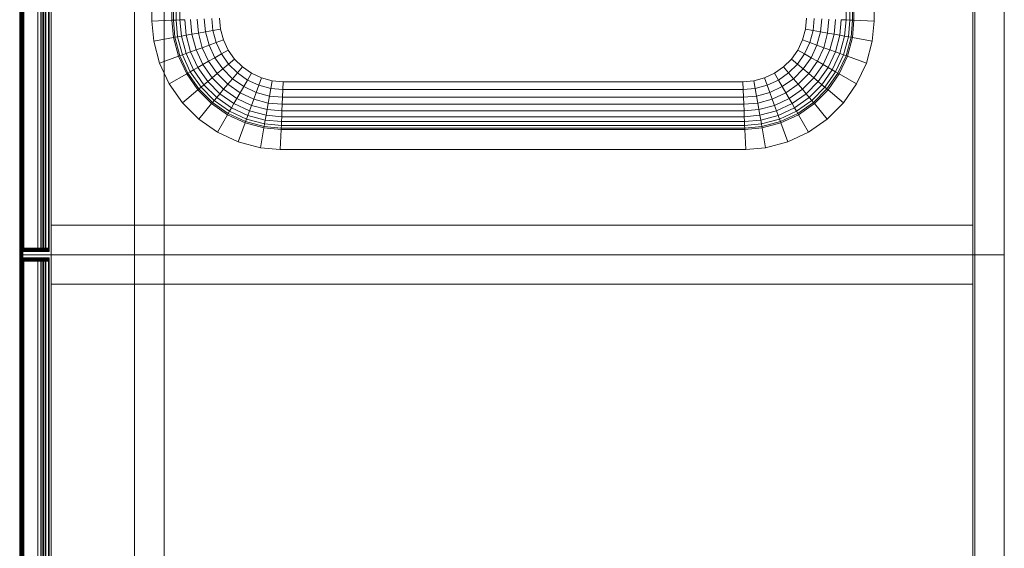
# Model space of a CAD drawing. Header units: metres. Extents: x 391.1 to 427.5, y 12.8 to 28.4.
# Tile 76 of 206: x 406.272 to 406.872, y 21.941 to 22.263. Entities that reach past the tile are written whole.
import ezdxf

# ---------------------------------------------------------------- set-up
doc = ezdxf.new("R2010")
doc.units = ezdxf.units.M
doc.layers.add('02_MOBILIARIO', color=7, linetype='Continuous', lineweight=18)
doc.layers.add('A-DETL-____-MBND', color=7, linetype='Continuous', lineweight=18)

# ---------------------------------------------------------------- blocks, each defined once
blk = doc.blocks.new('Family - Taulells_PA-152457-03_TEL_P0A')
at = {"layer": 'A-DETL-____-MBND', "color": 253, "true_color": 0xaaaaaa}
for p, q in [((0, 0.6), (0, 0)), ((0, 0), (0, 0.6)), ((0.00003, 0.6), (0, 0.6)), ((0.6, 0.6), (0, 0.6)), ((0, 0.596), (0.00003, 0.59635)), ((0.00003, 0.59635), (0, 0.596)), ((0.00003, 0.59635), (0, 0.596)), ((0.00003, 0.59635), (0, 0.596)), ((0, 0.004), (0, 0.596)), ((0, 0.596), (0, 0.004)), ((0, 0.004), (0, 0.596)), ((0, 0.596), (0, 0.004)), ((0.00003, 0), (0.00003, 0.6)), ((0.00012, 0.6), (0.00003, 0.6)), ((0.00003, 0.59635), (0.00012, 0.59668)), ((0.00012, 0.59668), (0.00003, 0.59635)), ((0.00012, 0.59668), (0.00003, 0.59635)), ((0.00012, 0.59668), (0.00003, 0.59635)), ((0.00003, 0.00365), (0.00003, 0.59635)), ((0.00003, 0.59635), (0.00003, 0.00365)), ((0.00012, 0), (0.00012, 0.6)), ((0.00027, 0.6), (0.00012, 0.6)), ((0.00012, 0.59668), (0.00027, 0.597)), ((0.00027, 0.597), (0.00012, 0.59668)), ((0.00027, 0.597), (0.00012, 0.59668)), ((0.00027, 0.597), (0.00012, 0.59668)), ((0.00012, 0.00332), (0.00012, 0.59668)), ((0.00012, 0.59668), (0.00012, 0.00332)), ((0.00027, 0), (0.00027, 0.6)), ((0.00047, 0.6), (0.00027, 0.6)), ((0.00027, 0.597), (0.00047, 0.59729)), ((0.00047, 0.59729), (0.00027, 0.597)), ((0.00047, 0.59729), (0.00027, 0.597)), ((0.00047, 0.59729), (0.00027, 0.597)), ((0.00027, 0.003), (0.00027, 0.597)), ((0.00027, 0.597), (0.00027, 0.003)), ((0.00047, 0), (0.00047, 0.6)), ((0.00071, 0.6), (0.00047, 0.6)), ((0.00047, 0.59729), (0.00071, 0.59753)), ((0.00071, 0.59753), (0.00047, 0.59729)), ((0.00059, 0.59741), (0.00047, 0.59729)), ((0.00059, 0.59741), (0.00047, 0.59729)), ((0.00047, 0.00271), (0.00047, 0.59729)), ((0.00047, 0.59729), (0.00047, 0.00271)), ((0.00071, 0.59753), (0.00059, 0.59741)), ((0.00071, 0.59753), (0.00059, 0.59741)), ((0.00059, 0.59741), (0.00071, 0.59729)), ((0.00071, 0.59729), (0.00059, 0.59741)), ((0.00071, 0), (0.00071, 0.6)), ((0.001, 0.6), (0.00071, 0.6)), ((0.00071, 0.59753), (0.001, 0.59773)), ((0.001, 0.59773), (0.00071, 0.59753)), ((0.001, 0.59773), (0.00071, 0.59753)), ((0.001, 0.59773), (0.00071, 0.59753)), ((0.00071, 0.59753), (0.018, 0.59753)), ((0.018, 0.59753), (0.00071, 0.59753)), ((0.00071, 0.59729), (0.001, 0.597)), ((0.00071, 0.00271), (0.00071, 0.59729)), ((0.00071, 0.59729), (0.018, 0.59729)), ((0.001, 0.597), (0.00071, 0.59729)), ((0.00071, 0.59729), (0.00071, 0.00271)), ((0.018, 0.59729), (0.00071, 0.59729)), ((0.001, 0), (0.001, 0.6)), ((0.00132, 0.6), (0.001, 0.6)), ((0.001, 0.59773), (0.00132, 0.59788)), ((0.00132, 0.59788), (0.001, 0.59773)), ((0.00132, 0.59788), (0.001, 0.59773)), ((0.00132, 0.59788), (0.001, 0.59773)), ((0.001, 0.59773), (0.018, 0.59773)), ((0.018, 0.59773), (0.001, 0.59773)), ((0.001, 0.597), (0.00132, 0.59668)), ((0.001, 0.003), (0.001, 0.597)), ((0.001, 0.597), (0.018, 0.597)), ((0.00132, 0.59668), (0.001, 0.597)), ((0.001, 0.597), (0.001, 0.003)), ((0.018, 0.597), (0.001, 0.597)), ((0.00132, 0), (0.00132, 0.6)), ((0.00165, 0.6), (0.00132, 0.6)), ((0.00132, 0.59788), (0.00165, 0.59797)), ((0.00165, 0.59797), (0.00132, 0.59788)), ((0.00165, 0.59797), (0.00132, 0.59788)), ((0.00165, 0.59797), (0.00132, 0.59788)), ((0.00132, 0.59788), (0.018, 0.59788)), ((0.018, 0.59788), (0.00132, 0.59788)), ((0.00132, 0.59668), (0.00165, 0.59635)), ((0.00132, 0.00332), (0.00132, 0.59668)), ((0.00132, 0.59668), (0.018, 0.59668)), ((0.00165, 0.59635), (0.00132, 0.59668)), ((0.00132, 0.59668), (0.00132, 0.00332)), ((0.018, 0.59668), (0.00132, 0.59668)), ((0.00165, 0), (0.00165, 0.6)), ((0.002, 0.6), (0.00165, 0.6)), ((0.00165, 0.59797), (0.002, 0.598)), ((0.002, 0.598), (0.00165, 0.59797)), ((0.002, 0.598), (0.00165, 0.59797)), ((0.002, 0.598), (0.00165, 0.59797)), ((0.00165, 0.59797), (0.018, 0.59797)), ((0.018, 0.59797), (0.00165, 0.59797)), ((0.00165, 0.59635), (0.002, 0.596)), ((0.00165, 0.00365), (0.00165, 0.59635)), ((0.00165, 0.59635), (0.018, 0.59635)), ((0.002, 0.596), (0.00165, 0.59635)), ((0.00165, 0.59635), (0.00165, 0.00365)), ((0.018, 0.59635), (0.00165, 0.59635)), ((0.6, 0.6), (0.002, 0.6)), ((0.002, 0.6), (0.002, 0)), ((0.018, 0.598), (0.002, 0.598)), ((0.002, 0.598), (0.018, 0.598)), ((0.018, 0.598), (0.002, 0.598)), ((0.002, 0.598), (0.018, 0.598)), ((0.002, 0.596), (0.018, 0.596)), ((0.002, 0.004), (0.002, 0.596)), ((0.018, 0.596), (0.002, 0.596)), ((0.002, 0.596), (0.002, 0.004)), ((0.0025, 0.002), (0.0025, 0.598)), ((0.0025, 0.598), (0.01099, 0.598)), ((0.01099, 0.598), (0.0025, 0.598)), ((0.0025, 0.598), (0.0025, 0.002)), ((0.0025, 0.598), (0.0025, 0.002)), ((0.0025, 0.598), (0.01099, 0.598)), ((0.01099, 0.598), (0.0025, 0.598)), ((0.0025, 0.598), (0.0025, 0.002)), ((0.01099, 0.598), (0.01099, 0.002)), ((0.01099, 0.598), (0.01291, 0.598)), ((0.01291, 0.598), (0.01099, 0.598)), ((0.01099, 0.598), (0.01099, 0.002)), ((0.01099, 0.598), (0.01099, 0.002)), ((0.01099, 0.598), (0.01367, 0.598)), ((0.01367, 0.598), (0.01099, 0.598)), ((0.01099, 0.598), (0.01099, 0.002)), ((0.01291, 0.598), (0.01291, 0.002)), ((0.01291, 0.598), (0.01453, 0.598)), ((0.01453, 0.598), (0.01291, 0.598)), ((0.01291, 0.598), (0.01291, 0.002)), ((0.01367, 0.598), (0.01367, 0.002)), ((0.01367, 0.598), (0.01595, 0.598)), ((0.01595, 0.598), (0.01367, 0.598)), ((0.01367, 0.598), (0.01367, 0.002)), ((0.01453, 0.598), (0.01453, 0.002)), ((0.01453, 0.598), (0.01562, 0.598)), ((0.01562, 0.598), (0.01453, 0.598)), ((0.01453, 0.598), (0.01453, 0.002)), ((0.01562, 0.598), (0.01562, 0.002)), ((0.01562, 0.598), (0.016, 0.598)), ((0.016, 0.598), (0.01562, 0.598)), ((0.01562, 0.598), (0.01562, 0.002)), ((0.01595, 0.598), (0.01595, 0.002)), ((0.01595, 0.598), (0.01747, 0.598)), ((0.01747, 0.598), (0.01595, 0.598)), ((0.01595, 0.598), (0.01595, 0.002)), ((0.016, 0.598), (0.016, 0.002)), ((0.016, 0.598), (0.016, 0.002)), ((0.01747, 0.598), (0.01747, 0.002)), ((0.01747, 0.598), (0.018, 0.598)), ((0.018, 0.598), (0.01747, 0.598)), ((0.01747, 0.598), (0.01747, 0.002)), ((0.018, 0.598), (0.018, 0.002)), ((0.018, 0.598), (0.018, 0.002)), ((0.018, 0.598), (0.018, 0.59797)), ((0.018, 0.598), (0.018, 0.002)), ((0.018, 0.59797), (0.018, 0.598)), ((0.018, 0.002), (0.018, 0.598)), ((0.018, 0.59797), (0.018, 0.59788)), ((0.018, 0.59788), (0.018, 0.59797)), ((0.018, 0.59788), (0.018, 0.59773)), ((0.018, 0.59773), (0.018, 0.59788)), ((0.018, 0.59773), (0.018, 0.59753)), ((0.018, 0.59753), (0.018, 0.59773)), ((0.018, 0.59753), (0.018, 0.59729)), ((0.018, 0.59729), (0.018, 0.59753)), ((0.018, 0.59729), (0.018, 0.597)), ((0.018, 0.597), (0.018, 0.59729)), ((0.018, 0.597), (0.018, 0.59668)), ((0.018, 0.59668), (0.018, 0.597)), ((0.018, 0.59668), (0.018, 0.59635)), ((0.018, 0.59635), (0.018, 0.59668)), ((0.018, 0.59635), (0.018, 0.596)), ((0.018, 0.596), (0.018, 0.59635)), ((0.018, 0.596), (0.018, 0.004)), ((0.018, 0.004), (0.018, 0.596)), ((0.0192, 0.6), (0.5808, 0.6)), ((0.0192, 0.582), (0.0192, 0.6)), ((0.5808, 0.6), (0.0192, 0.6)), ((0.0192, 0.6), (0.0192, 0.582)), ((0.0192, 0), (0.0192, 0.6)), ((0.0192, 0.6), (0.5808, 0.6)), ((0.5808, 0.6), (0.0192, 0.6)), ((0.0192, 0.6), (0.0192, 0)), ((0.07, 0), (0.07, 0.6)), ((0.07, 0.6), (0.088, 0.6)), ((0.07, 0.6), (0.07, 0)), ((0.088, 0.6), (0.07, 0.6)), ((0.088, 0.6), (0.088, 0)), ((0.088, 0), (0.088, 0.6)), ((0.5808, 0.6), (0.5808, 0.582)), ((0.5808, 0.582), (0.5808, 0.6)), ((0.5808, 0.6), (0.5808, 0)), ((0.5808, 0), (0.5808, 0.6)), ((0.582, 0), (0.582, 0.6)), ((0.582, 0.6), (0.6, 0.6)), ((0.582, 0.6), (0.582, 0)), ((0.6, 0.6), (0.582, 0.6)), ((0.6, 0.6), (0.6, 0)), ((0.6, 0), (0.6, 0.6)), ((0.6, 0), (0.6, 0.6)), ((0.6, 0), (0.6, 0.6)), ((0.5808, 0.582), (0.0192, 0.582)), ((0.0192, 0.582), (0.5808, 0.582)), ((0.0192, 0), (0.0192, 0.018)), ((0.0192, 0.018), (0.5808, 0.018)), ((0.5808, 0.018), (0.0192, 0.018)), ((0.0192, 0.018), (0.0192, 0)), ((0.5808, 0.018), (0.5808, 0)), ((0.5808, 0), (0.5808, 0.018)), ((0.00003, 0.00365), (0, 0.004)), ((0, 0.004), (0.00003, 0.00365)), ((0.00003, 0.00365), (0, 0.004)), ((0, 0.004), (0.00003, 0.00365)), ((0, 0), (0.00003, 0)), ((0, 0), (0.6, 0)), ((0.00012, 0.00332), (0.00003, 0.00365)), ((0.00003, 0.00365), (0.00012, 0.00332)), ((0.00012, 0.00332), (0.00003, 0.00365)), ((0.00003, 0.00365), (0.00012, 0.00332)), ((0.00003, 0), (0.00012, 0)), ((0.00027, 0.003), (0.00012, 0.00332)), ((0.00012, 0.00332), (0.00027, 0.003)), ((0.00027, 0.003), (0.00012, 0.00332)), ((0.00012, 0.00332), (0.00027, 0.003)), ((0.00047, 0.00271), (0.00027, 0.003)), ((0.00027, 0.003), (0.00047, 0.00271)), ((0.00047, 0.00271), (0.00027, 0.003)), ((0.00027, 0.003), (0.00047, 0.00271)), ((0.00027, 0), (0.00047, 0)), ((0.00071, 0.00247), (0.00047, 0.00271)), ((0.00047, 0.00271), (0.00059, 0.00259)), ((0.00059, 0.00259), (0.00047, 0.00271)), ((0.00047, 0.00271), (0.00071, 0.00247)), ((0.00047, 0), (0.00071, 0)), ((0.00059, 0.00259), (0.00071, 0.00271)), ((0.00059, 0.00259), (0.00071, 0.00271)), ((0.00059, 0.00259), (0.00071, 0.00247)), ((0.00071, 0.00247), (0.00059, 0.00259)), ((0.00071, 0.00271), (0.001, 0.003)), ((0.00071, 0.00271), (0.001, 0.003)), ((0.018, 0.00271), (0.00071, 0.00271)), ((0.00071, 0.00271), (0.018, 0.00271)), ((0.001, 0.00227), (0.00071, 0.00247)), ((0.00071, 0.00247), (0.001, 0.00227)), ((0.018, 0.00247), (0.00071, 0.00247)), ((0.001, 0.00227), (0.00071, 0.00247)), ((0.00071, 0.00247), (0.001, 0.00227)), ((0.00071, 0.00247), (0.018, 0.00247)), ((0.00071, 0), (0.001, 0)), ((0.001, 0.003), (0.00132, 0.00332)), ((0.001, 0.003), (0.00132, 0.00332)), ((0.018, 0.003), (0.001, 0.003)), ((0.001, 0.003), (0.018, 0.003)), ((0.00132, 0.00212), (0.001, 0.00227)), ((0.001, 0.00227), (0.00132, 0.00212)), ((0.018, 0.00227), (0.001, 0.00227)), ((0.00132, 0.00212), (0.001, 0.00227)), ((0.001, 0.00227), (0.00132, 0.00212)), ((0.001, 0.00227), (0.018, 0.00227)), ((0.001, 0), (0.00132, 0)), ((0.00132, 0.00332), (0.00165, 0.00365)), ((0.00132, 0.00332), (0.00165, 0.00365)), ((0.018, 0.00332), (0.00132, 0.00332)), ((0.00132, 0.00332), (0.018, 0.00332)), ((0.00165, 0.00203), (0.00132, 0.00212)), ((0.00132, 0.00212), (0.00165, 0.00203)), ((0.018, 0.00212), (0.00132, 0.00212)), ((0.00165, 0.00203), (0.00132, 0.00212)), ((0.00132, 0.00212), (0.00165, 0.00203)), ((0.00132, 0.00212), (0.018, 0.00212)), ((0.00132, 0), (0.00165, 0)), ((0.00165, 0.00365), (0.002, 0.004)), ((0.00165, 0.00365), (0.002, 0.004)), ((0.018, 0.00365), (0.00165, 0.00365)), ((0.00165, 0.00365), (0.018, 0.00365)), ((0.002, 0.002), (0.00165, 0.00203)), ((0.00165, 0.00203), (0.002, 0.002)), ((0.018, 0.00203), (0.00165, 0.00203)), ((0.002, 0.002), (0.00165, 0.00203)), ((0.00165, 0.00203), (0.002, 0.002)), ((0.00165, 0.00203), (0.018, 0.00203)), ((0.00165, 0), (0.002, 0)), ((0.018, 0.004), (0.002, 0.004)), ((0.002, 0.004), (0.018, 0.004)), ((0.002, 0.002), (0.018, 0.002)), ((0.018, 0.002), (0.002, 0.002)), ((0.002, 0.002), (0.018, 0.002)), ((0.018, 0.002), (0.002, 0.002)), ((0.002, 0), (0.6, 0)), ((0.01099, 0.002), (0.0025, 0.002)), ((0.0025, 0.002), (0.01099, 0.002)), ((0.01099, 0.002), (0.0025, 0.002)), ((0.0025, 0.002), (0.01099, 0.002)), ((0.01291, 0.002), (0.01099, 0.002)), ((0.01099, 0.002), (0.01291, 0.002)), ((0.01367, 0.002), (0.01099, 0.002)), ((0.01099, 0.002), (0.01367, 0.002)), ((0.01453, 0.002), (0.01291, 0.002)), ((0.01291, 0.002), (0.01453, 0.002)), ((0.01595, 0.002), (0.01367, 0.002)), ((0.01367, 0.002), (0.01595, 0.002)), ((0.01562, 0.002), (0.01453, 0.002)), ((0.01453, 0.002), (0.01562, 0.002)), ((0.016, 0.002), (0.01562, 0.002)), ((0.01562, 0.002), (0.016, 0.002)), ((0.01747, 0.002), (0.01595, 0.002)), ((0.01595, 0.002), (0.01747, 0.002)), ((0.018, 0.002), (0.01747, 0.002)), ((0.01747, 0.002), (0.018, 0.002)), ((0.018, 0.004), (0.018, 0.00365)), ((0.018, 0.00365), (0.018, 0.004)), ((0.018, 0.00365), (0.018, 0.00332)), ((0.018, 0.00332), (0.018, 0.00365)), ((0.018, 0.00332), (0.018, 0.003)), ((0.018, 0.003), (0.018, 0.00332)), ((0.018, 0.003), (0.018, 0.00271)), ((0.018, 0.00271), (0.018, 0.003)), ((0.018, 0.00271), (0.018, 0.00247)), ((0.018, 0.00247), (0.018, 0.00271)), ((0.018, 0.00247), (0.018, 0.00227)), ((0.018, 0.00227), (0.018, 0.00247)), ((0.018, 0.00227), (0.018, 0.00212)), ((0.018, 0.00212), (0.018, 0.00227)), ((0.018, 0.00212), (0.018, 0.00203)), ((0.018, 0.00203), (0.018, 0.00212)), ((0.018, 0.00203), (0.018, 0.002)), ((0.018, 0.002), (0.018, 0.00203)), ((0.5808, 0), (0.0192, 0)), ((0.0192, 0), (0.5808, 0)), ((0.5808, 0), (0.0192, 0)), ((0.088, 0), (0.07, 0)), ((0.07, 0), (0.088, 0)), ((0.6, 0), (0.582, 0)), ((0.582, 0), (0.6, 0)), ((0.00012, 0), (0.00027, 0)), ((0.0192, 0), (0.5808, 0))]:
    blk.add_line(p, q, dxfattribs=at)
blk = doc.blocks.new('Family - Piques_PA-152575-03_TEL_P0A')
at = {"layer": 'A-DETL-____-MBND', "color": 253, "true_color": 0xaaaaaa}
for p, q in [((0, 0.6), (0, 0)), ((0, 0), (0, 0.6)), ((0, 0.004), (0, 0.596)), ((0, 0.596), (0, 0.004)), ((0, 0.004), (0, 0.596)), ((0, 0.596), (0, 0.004)), ((0.00003, 0), (0.00003, 0.6)), ((0.00003, 0.59635), (0.00003, 0.00365)), ((0.00003, 0.00365), (0.00003, 0.59635)), ((0.00012, 0), (0.00012, 0.6)), ((0.00012, 0.59668), (0.00012, 0.00332)), ((0.00012, 0.00332), (0.00012, 0.59668)), ((0.00027, 0), (0.00027, 0.6)), ((0.00027, 0.597), (0.00027, 0.003)), ((0.00027, 0.003), (0.00027, 0.597)), ((0.00047, 0), (0.00047, 0.6)), ((0.00047, 0.59729), (0.00047, 0.00271)), ((0.00047, 0.00271), (0.00047, 0.59729)), ((0.00071, 0), (0.00071, 0.6)), ((0.00071, 0.59729), (0.00071, 0.00271)), ((0.00071, 0.00271), (0.00071, 0.59729)), ((0.001, 0), (0.001, 0.6)), ((0.001, 0.597), (0.001, 0.003)), ((0.001, 0.003), (0.001, 0.597)), ((0.00132, 0), (0.00132, 0.6)), ((0.00132, 0.59668), (0.00132, 0.00332)), ((0.00132, 0.00332), (0.00132, 0.59668)), ((0.00165, 0), (0.00165, 0.6)), ((0.00165, 0.59635), (0.00165, 0.00365)), ((0.00165, 0.00365), (0.00165, 0.59635)), ((0.002, 0.6), (0.002, 0)), ((0.002, 0.596), (0.002, 0.004)), ((0.002, 0.004), (0.002, 0.596)), ((0.0025, 0.002), (0.0025, 0.598)), ((0.0025, 0.598), (0.0025, 0.002)), ((0.0025, 0.598), (0.0025, 0.002)), ((0.0025, 0.598), (0.0025, 0.002)), ((0.01099, 0.598), (0.01099, 0.002)), ((0.01099, 0.598), (0.01099, 0.002)), ((0.01099, 0.598), (0.01099, 0.002)), ((0.01099, 0.598), (0.01099, 0.002)), ((0.01291, 0.598), (0.01291, 0.002)), ((0.01291, 0.598), (0.01291, 0.002)), ((0.01367, 0.598), (0.01367, 0.002)), ((0.01367, 0.598), (0.01367, 0.002)), ((0.01453, 0.598), (0.01453, 0.002)), ((0.01453, 0.598), (0.01453, 0.002)), ((0.01562, 0.598), (0.01562, 0.002)), ((0.01562, 0.598), (0.01562, 0.002)), ((0.01595, 0.598), (0.01595, 0.002)), ((0.01595, 0.598), (0.01595, 0.002)), ((0.016, 0.598), (0.016, 0.002)), ((0.016, 0.598), (0.016, 0.002)), ((0.01747, 0.598), (0.01747, 0.002)), ((0.01747, 0.598), (0.01747, 0.002)), ((0.018, 0.598), (0.018, 0.002)), ((0.018, 0.598), (0.018, 0.002)), ((0.018, 0.002), (0.018, 0.598)), ((0.018, 0.598), (0.018, 0.002)), ((0.018, 0.004), (0.018, 0.596)), ((0.018, 0.596), (0.018, 0.004)), ((0.0192, 0), (0.0192, 0.6)), ((0.0192, 0.6), (0.0192, 0)), ((0.07, 0), (0.07, 0.6)), ((0.07, 0.6), (0.07, 0)), ((0.088, 0.6), (0.088, 0)), ((0.088, 0), (0.088, 0.6)), ((0.5808, 0.6), (0.5808, 0)), ((0.5808, 0), (0.5808, 0.6)), ((0.582, 0), (0.582, 0.6)), ((0.582, 0.6), (0.582, 0)), ((0.6, 0), (0.6, 0.6)), ((0.6, 0), (0.6, 0.6)), ((0.6, 0.6), (0.6, 0)), ((0.6, 0), (0.6, 0.6)), ((0.0806, 0.14224), (0.0806, 0.46584)), ((0.0806, 0.14224), (0.0806, 0.46584)), ((0.0806, 0.46584), (0.0806, 0.14224)), ((0.09281, 0.46531), (0.09281, 0.14277)), ((0.09369, 0.46527), (0.09369, 0.14281)), ((0.09532, 0.4652), (0.09532, 0.14288)), ((0.09765, 0.46509), (0.09765, 0.14298)), ((0.50356, 0.14298), (0.50356, 0.46509)), ((0.50589, 0.14288), (0.50589, 0.4652)), ((0.50752, 0.14281), (0.50752, 0.46527)), ((0.5084, 0.14277), (0.5084, 0.46531)), ((0.52061, 0.46584), (0.52061, 0.14224)), ((0.52061, 0.46584), (0.52061, 0.14224)), ((0.52061, 0.14224), (0.52061, 0.46584)), ((0.12183, 0.14404), (0.12242, 0.13731)), ((0.47879, 0.13731), (0.47937, 0.14404)), ((0.0806, 0.14224), (0.09281, 0.14277)), ((0.08166, 0.13012), (0.0806, 0.14224)), ((0.08166, 0.13012), (0.0806, 0.14224)), ((0.0806, 0.14224), (0.08166, 0.13012)), ((0.09281, 0.14277), (0.09369, 0.14281)), ((0.09281, 0.14277), (0.09373, 0.13225)), ((0.09369, 0.14281), (0.09532, 0.14288)), ((0.09369, 0.14281), (0.0946, 0.1324)), ((0.09532, 0.14288), (0.09765, 0.14298)), ((0.09532, 0.14288), (0.09621, 0.13268)), ((0.09765, 0.14298), (0.10062, 0.14311)), ((0.09765, 0.14298), (0.09852, 0.13309)), ((0.10062, 0.14311), (0.10145, 0.13361)), ((0.10415, 0.14327), (0.10494, 0.13422)), ((0.10815, 0.14344), (0.10889, 0.13492)), ((0.1125, 0.14363), (0.1132, 0.13568)), ((0.11711, 0.14383), (0.11775, 0.13648)), ((0.48346, 0.13648), (0.4841, 0.14383)), ((0.48801, 0.13568), (0.48871, 0.14363)), ((0.49232, 0.13492), (0.49306, 0.14344)), ((0.49627, 0.13422), (0.49706, 0.14327)), ((0.49976, 0.13361), (0.50059, 0.14311)), ((0.50059, 0.14311), (0.50356, 0.14298)), ((0.50269, 0.13309), (0.50356, 0.14298)), ((0.50356, 0.14298), (0.50589, 0.14288)), ((0.505, 0.13268), (0.50589, 0.14288)), ((0.50589, 0.14288), (0.50752, 0.14281)), ((0.50661, 0.1324), (0.50752, 0.14281)), ((0.50748, 0.13225), (0.5084, 0.14277)), ((0.50752, 0.14281), (0.5084, 0.14277)), ((0.5084, 0.14277), (0.52061, 0.14224)), ((0.52061, 0.14224), (0.51955, 0.13012)), ((0.52061, 0.14224), (0.51955, 0.13012)), ((0.51955, 0.13012), (0.52061, 0.14224)), ((0.08166, 0.13012), (0.09373, 0.13225)), ((0.09373, 0.13225), (0.0946, 0.1324)), ((0.09373, 0.13225), (0.09679, 0.12081)), ((0.0946, 0.1324), (0.09621, 0.13268)), ((0.0946, 0.1324), (0.09763, 0.12112)), ((0.09621, 0.13268), (0.09852, 0.13309)), ((0.09621, 0.13268), (0.09916, 0.12168)), ((0.09852, 0.13309), (0.10145, 0.13361)), ((0.09852, 0.13309), (0.10136, 0.12248)), ((0.10145, 0.13361), (0.10494, 0.13422)), ((0.10145, 0.13361), (0.10416, 0.12349)), ((0.10494, 0.13422), (0.10889, 0.13492)), ((0.10494, 0.13422), (0.10749, 0.12471)), ((0.10889, 0.13492), (0.1132, 0.13568)), ((0.10889, 0.13492), (0.11126, 0.12608)), ((0.1132, 0.13568), (0.11775, 0.13648)), ((0.1132, 0.13568), (0.11537, 0.12757)), ((0.11775, 0.13648), (0.12242, 0.13731)), ((0.11775, 0.13648), (0.11971, 0.12915)), ((0.12242, 0.13731), (0.12417, 0.13078)), ((0.47704, 0.13078), (0.47879, 0.13731)), ((0.47879, 0.13731), (0.48346, 0.13648)), ((0.4815, 0.12915), (0.48346, 0.13648)), ((0.48346, 0.13648), (0.48801, 0.13568)), ((0.48584, 0.12757), (0.48801, 0.13568)), ((0.48801, 0.13568), (0.49232, 0.13492)), ((0.48995, 0.12608), (0.49232, 0.13492)), ((0.49232, 0.13492), (0.49627, 0.13422)), ((0.49372, 0.12471), (0.49627, 0.13422)), ((0.49627, 0.13422), (0.49976, 0.13361)), ((0.49705, 0.12349), (0.49976, 0.13361)), ((0.49976, 0.13361), (0.50269, 0.13309)), ((0.49985, 0.12248), (0.50269, 0.13309)), ((0.50205, 0.12168), (0.505, 0.13268)), ((0.50269, 0.13309), (0.505, 0.13268)), ((0.50358, 0.12112), (0.50661, 0.1324)), ((0.50442, 0.12081), (0.50748, 0.13225)), ((0.505, 0.13268), (0.50661, 0.1324)), ((0.50661, 0.1324), (0.50748, 0.13225)), ((0.50748, 0.13225), (0.51955, 0.13012)), ((0.08528, 0.11662), (0.08166, 0.13012)), ((0.08528, 0.11662), (0.08166, 0.13012)), ((0.08166, 0.13012), (0.08528, 0.11662)), ((0.10749, 0.12471), (0.11126, 0.12608)), ((0.11126, 0.12608), (0.11537, 0.12757)), ((0.11126, 0.12608), (0.11513, 0.11778)), ((0.11537, 0.12757), (0.11971, 0.12915)), ((0.11537, 0.12757), (0.11892, 0.11997)), ((0.11971, 0.12915), (0.12417, 0.13078)), ((0.11971, 0.12915), (0.12292, 0.12228)), ((0.12417, 0.13078), (0.12703, 0.12465)), ((0.47418, 0.12465), (0.47704, 0.13078)), ((0.47704, 0.13078), (0.4815, 0.12915)), ((0.47829, 0.12228), (0.4815, 0.12915)), ((0.4815, 0.12915), (0.48584, 0.12757)), ((0.48229, 0.11997), (0.48584, 0.12757)), ((0.48584, 0.12757), (0.48995, 0.12608)), ((0.48608, 0.11778), (0.48995, 0.12608)), ((0.48995, 0.12608), (0.49372, 0.12471)), ((0.51955, 0.13012), (0.51593, 0.11662)), ((0.51955, 0.13012), (0.51593, 0.11662)), ((0.51593, 0.11662), (0.51955, 0.13012)), ((0.08528, 0.11662), (0.09679, 0.12081)), ((0.09679, 0.12081), (0.09763, 0.12112)), ((0.09679, 0.12081), (0.10179, 0.11008)), ((0.09763, 0.12112), (0.09916, 0.12168)), ((0.09763, 0.12112), (0.10256, 0.11053)), ((0.09916, 0.12168), (0.10136, 0.12248)), ((0.09916, 0.12168), (0.10398, 0.11135)), ((0.10136, 0.12248), (0.10416, 0.12349)), ((0.10136, 0.12248), (0.10601, 0.11252)), ((0.10416, 0.12349), (0.10749, 0.12471)), ((0.10416, 0.12349), (0.10859, 0.11401)), ((0.10749, 0.12471), (0.11165, 0.11578)), ((0.11892, 0.11997), (0.12292, 0.12228)), ((0.12292, 0.12228), (0.12703, 0.12465)), ((0.12292, 0.12228), (0.12727, 0.11607)), ((0.12703, 0.12465), (0.13091, 0.11912)), ((0.4703, 0.11912), (0.47418, 0.12465)), ((0.47394, 0.11607), (0.47829, 0.12228)), ((0.47418, 0.12465), (0.47829, 0.12228)), ((0.47829, 0.12228), (0.48229, 0.11997)), ((0.48955, 0.11578), (0.49372, 0.12471)), ((0.49262, 0.11401), (0.49705, 0.12349)), ((0.49372, 0.12471), (0.49705, 0.12349)), ((0.4952, 0.11252), (0.49985, 0.12248)), ((0.49705, 0.12349), (0.49985, 0.12248)), ((0.49723, 0.11135), (0.50205, 0.12168)), ((0.49865, 0.11053), (0.50358, 0.12112)), ((0.49942, 0.11008), (0.50442, 0.12081)), ((0.49985, 0.12248), (0.50205, 0.12168)), ((0.50205, 0.12168), (0.50358, 0.12112)), ((0.50358, 0.12112), (0.50442, 0.12081)), ((0.50442, 0.12081), (0.51593, 0.11662)), ((0.09118, 0.10396), (0.08528, 0.11662)), ((0.09118, 0.10396), (0.08528, 0.11662)), ((0.08528, 0.11662), (0.09118, 0.10396)), ((0.10601, 0.11252), (0.10859, 0.11401)), ((0.10859, 0.11401), (0.11165, 0.11578)), ((0.10859, 0.11401), (0.11459, 0.10543)), ((0.11165, 0.11578), (0.11513, 0.11778)), ((0.11165, 0.11578), (0.11731, 0.10771)), ((0.11513, 0.11778), (0.11892, 0.11997)), ((0.11513, 0.11778), (0.12038, 0.11028)), ((0.11892, 0.11997), (0.12373, 0.1131)), ((0.12373, 0.1131), (0.12727, 0.11607)), ((0.12727, 0.11607), (0.13091, 0.11912)), ((0.12727, 0.11607), (0.13263, 0.1107)), ((0.13091, 0.11912), (0.13568, 0.11434)), ((0.13263, 0.1107), (0.13568, 0.11434)), ((0.13568, 0.11434), (0.14122, 0.11046)), ((0.45999, 0.11046), (0.46553, 0.11434)), ((0.46553, 0.11434), (0.4703, 0.11912)), ((0.46553, 0.11434), (0.46858, 0.1107)), ((0.46858, 0.1107), (0.47394, 0.11607)), ((0.4703, 0.11912), (0.47394, 0.11607)), ((0.47394, 0.11607), (0.47748, 0.1131)), ((0.47748, 0.1131), (0.48229, 0.11997)), ((0.48083, 0.11028), (0.48608, 0.11778)), ((0.48229, 0.11997), (0.48608, 0.11778)), ((0.4839, 0.10771), (0.48955, 0.11578)), ((0.48608, 0.11778), (0.48955, 0.11578)), ((0.48662, 0.10543), (0.49262, 0.11401)), ((0.48955, 0.11578), (0.49262, 0.11401)), ((0.49262, 0.11401), (0.4952, 0.11252)), ((0.51593, 0.11662), (0.51003, 0.10396)), ((0.51593, 0.11662), (0.51003, 0.10396)), ((0.51003, 0.10396), (0.51593, 0.11662)), ((0.09118, 0.10396), (0.10179, 0.11008)), ((0.10179, 0.11008), (0.10256, 0.11053)), ((0.10179, 0.11008), (0.10858, 0.10039)), ((0.10256, 0.11053), (0.10398, 0.11135)), ((0.10256, 0.11053), (0.10926, 0.10096)), ((0.10398, 0.11135), (0.10601, 0.11252)), ((0.10398, 0.11135), (0.11052, 0.10201)), ((0.10601, 0.11252), (0.11231, 0.10351)), ((0.11731, 0.10771), (0.12038, 0.11028)), ((0.12038, 0.11028), (0.12373, 0.1131)), ((0.12038, 0.11028), (0.12685, 0.10381)), ((0.12373, 0.1131), (0.12966, 0.10716)), ((0.12966, 0.10716), (0.13263, 0.1107)), ((0.13263, 0.1107), (0.13885, 0.10635)), ((0.13885, 0.10635), (0.14122, 0.11046)), ((0.14122, 0.11046), (0.14734, 0.10761)), ((0.45386, 0.10761), (0.45999, 0.11046)), ((0.45999, 0.11046), (0.46236, 0.10635)), ((0.46236, 0.10635), (0.46858, 0.1107)), ((0.46858, 0.1107), (0.47155, 0.10716)), ((0.47155, 0.10716), (0.47748, 0.1131)), ((0.47436, 0.10381), (0.48083, 0.11028)), ((0.47748, 0.1131), (0.48083, 0.11028)), ((0.48083, 0.11028), (0.4839, 0.10771)), ((0.4889, 0.10351), (0.4952, 0.11252)), ((0.49069, 0.10201), (0.49723, 0.11135)), ((0.49195, 0.10096), (0.49865, 0.11053)), ((0.49263, 0.10039), (0.49942, 0.11008)), ((0.4952, 0.11252), (0.49723, 0.11135)), ((0.49723, 0.11135), (0.49865, 0.11053)), ((0.49865, 0.11053), (0.49942, 0.11008)), ((0.49942, 0.11008), (0.51003, 0.10396)), ((0.0992, 0.09251), (0.09118, 0.10396)), ((0.0992, 0.09251), (0.09118, 0.10396)), ((0.09118, 0.10396), (0.0992, 0.09251)), ((0.10926, 0.10096), (0.11052, 0.10201)), ((0.11052, 0.10201), (0.11231, 0.10351)), ((0.11052, 0.10201), (0.11858, 0.09395)), ((0.11231, 0.10351), (0.11459, 0.10543)), ((0.11231, 0.10351), (0.12008, 0.09574)), ((0.11459, 0.10543), (0.11731, 0.10771)), ((0.11459, 0.10543), (0.122, 0.09803)), ((0.11731, 0.10771), (0.12427, 0.10074)), ((0.12427, 0.10074), (0.12685, 0.10381)), ((0.12685, 0.10381), (0.12966, 0.10716)), ((0.12685, 0.10381), (0.13435, 0.09856)), ((0.12966, 0.10716), (0.13654, 0.10235)), ((0.13435, 0.09856), (0.13654, 0.10235)), ((0.13654, 0.10235), (0.13885, 0.10635)), ((0.13654, 0.10235), (0.14414, 0.0988)), ((0.13885, 0.10635), (0.14572, 0.10315)), ((0.14414, 0.0988), (0.14572, 0.10315)), ((0.14572, 0.10315), (0.14734, 0.10761)), ((0.14572, 0.10315), (0.15305, 0.10118)), ((0.14734, 0.10761), (0.15387, 0.10586)), ((0.15305, 0.10118), (0.15387, 0.10586)), ((0.15387, 0.10586), (0.1606, 0.10527)), ((0.1604, 0.10054), (0.1606, 0.10527)), ((0.1606, 0.10527), (0.4406, 0.10527)), ((0.4406, 0.10527), (0.44734, 0.10586)), ((0.4406, 0.10527), (0.44081, 0.10054)), ((0.44734, 0.10586), (0.45386, 0.10761)), ((0.44734, 0.10586), (0.44816, 0.10118)), ((0.44816, 0.10118), (0.45549, 0.10315)), ((0.45386, 0.10761), (0.45549, 0.10315)), ((0.45549, 0.10315), (0.46236, 0.10635)), ((0.45549, 0.10315), (0.45707, 0.0988)), ((0.45707, 0.0988), (0.46467, 0.10235)), ((0.46236, 0.10635), (0.46467, 0.10235)), ((0.46467, 0.10235), (0.47155, 0.10716)), ((0.46467, 0.10235), (0.46686, 0.09856)), ((0.46686, 0.09856), (0.47436, 0.10381)), ((0.47155, 0.10716), (0.47436, 0.10381)), ((0.47436, 0.10381), (0.47694, 0.10074)), ((0.47694, 0.10074), (0.4839, 0.10771)), ((0.47921, 0.09803), (0.48662, 0.10543)), ((0.48113, 0.09574), (0.4889, 0.10351)), ((0.48263, 0.09395), (0.49069, 0.10201)), ((0.4839, 0.10771), (0.48662, 0.10543)), ((0.48662, 0.10543), (0.4889, 0.10351)), ((0.4889, 0.10351), (0.49069, 0.10201)), ((0.49069, 0.10201), (0.49195, 0.10096)), ((0.51003, 0.10396), (0.50201, 0.09251)), ((0.51003, 0.10396), (0.50201, 0.09251)), ((0.50201, 0.09251), (0.51003, 0.10396)), ((0.0992, 0.09251), (0.10858, 0.10039)), ((0.10858, 0.10039), (0.10926, 0.10096)), ((0.10858, 0.10039), (0.11695, 0.09202)), ((0.10926, 0.10096), (0.11753, 0.0927)), ((0.12008, 0.09574), (0.122, 0.09803)), ((0.122, 0.09803), (0.12427, 0.10074)), ((0.122, 0.09803), (0.13057, 0.09202)), ((0.12427, 0.10074), (0.13234, 0.09509)), ((0.13234, 0.09509), (0.13435, 0.09856)), ((0.13435, 0.09856), (0.14264, 0.09469)), ((0.14264, 0.09469), (0.14414, 0.0988)), ((0.14414, 0.0988), (0.15225, 0.09663)), ((0.15149, 0.09232), (0.15225, 0.09663)), ((0.15225, 0.09663), (0.15305, 0.10118)), ((0.15225, 0.09663), (0.1602, 0.09594)), ((0.15305, 0.10118), (0.1604, 0.10054)), ((0.1602, 0.09594), (0.1604, 0.10054)), ((0.1604, 0.10054), (0.44081, 0.10054)), ((0.44081, 0.10054), (0.44816, 0.10118)), ((0.44081, 0.10054), (0.44101, 0.09594)), ((0.44101, 0.09594), (0.44896, 0.09663)), ((0.44816, 0.10118), (0.44896, 0.09663)), ((0.44896, 0.09663), (0.45707, 0.0988)), ((0.44896, 0.09663), (0.44972, 0.09232)), ((0.45707, 0.0988), (0.45856, 0.09469)), ((0.45856, 0.09469), (0.46686, 0.09856)), ((0.46686, 0.09856), (0.46887, 0.09509)), ((0.46887, 0.09509), (0.47694, 0.10074)), ((0.47064, 0.09202), (0.47921, 0.09803)), ((0.47694, 0.10074), (0.47921, 0.09803)), ((0.47921, 0.09803), (0.48113, 0.09574)), ((0.48368, 0.0927), (0.49195, 0.10096)), ((0.48426, 0.09202), (0.49263, 0.10039)), ((0.49195, 0.10096), (0.49263, 0.10039)), ((0.49263, 0.10039), (0.50201, 0.09251)), ((0.10908, 0.08263), (0.0992, 0.09251)), ((0.10908, 0.08263), (0.0992, 0.09251)), ((0.0992, 0.09251), (0.10908, 0.08263)), ((0.10908, 0.08263), (0.11695, 0.09202)), ((0.11695, 0.09202), (0.11753, 0.0927)), ((0.11695, 0.09202), (0.12665, 0.08523)), ((0.11753, 0.0927), (0.11858, 0.09395)), ((0.11753, 0.0927), (0.12709, 0.086)), ((0.11858, 0.09395), (0.12008, 0.09574)), ((0.11858, 0.09395), (0.12791, 0.08741)), ((0.12008, 0.09574), (0.12908, 0.08944)), ((0.12908, 0.08944), (0.13057, 0.09202)), ((0.13057, 0.09202), (0.13234, 0.09509)), ((0.13057, 0.09202), (0.14006, 0.0876)), ((0.13234, 0.09509), (0.14127, 0.09092)), ((0.14006, 0.0876), (0.14127, 0.09092)), ((0.14127, 0.09092), (0.14264, 0.09469)), ((0.14127, 0.09092), (0.15079, 0.08837)), ((0.14264, 0.09469), (0.15149, 0.09232)), ((0.15079, 0.08837), (0.15149, 0.09232)), ((0.15149, 0.09232), (0.16001, 0.09158)), ((0.15983, 0.08758), (0.16001, 0.09158)), ((0.16001, 0.09158), (0.1602, 0.09594)), ((0.16001, 0.09158), (0.4412, 0.09158)), ((0.1602, 0.09594), (0.44101, 0.09594)), ((0.44101, 0.09594), (0.4412, 0.09158)), ((0.4412, 0.09158), (0.44972, 0.09232)), ((0.4412, 0.09158), (0.44138, 0.08758)), ((0.44972, 0.09232), (0.45856, 0.09469)), ((0.44972, 0.09232), (0.45042, 0.08837)), ((0.45042, 0.08837), (0.45994, 0.09092)), ((0.45856, 0.09469), (0.45994, 0.09092)), ((0.45994, 0.09092), (0.46887, 0.09509)), ((0.45994, 0.09092), (0.46115, 0.0876)), ((0.46115, 0.0876), (0.47064, 0.09202)), ((0.46887, 0.09509), (0.47064, 0.09202)), ((0.47064, 0.09202), (0.47213, 0.08944)), ((0.47213, 0.08944), (0.48113, 0.09574)), ((0.4733, 0.08741), (0.48263, 0.09395)), ((0.47411, 0.086), (0.48368, 0.0927)), ((0.47456, 0.08523), (0.48426, 0.09202)), ((0.48113, 0.09574), (0.48263, 0.09395)), ((0.48263, 0.09395), (0.48368, 0.0927)), ((0.48368, 0.0927), (0.48426, 0.09202)), ((0.48426, 0.09202), (0.49213, 0.08263)), ((0.50201, 0.09251), (0.49213, 0.08263)), ((0.50201, 0.09251), (0.49213, 0.08263)), ((0.49213, 0.08263), (0.50201, 0.09251)), ((0.12052, 0.07462), (0.12665, 0.08523)), ((0.12665, 0.08523), (0.12709, 0.086)), ((0.12665, 0.08523), (0.13738, 0.08022)), ((0.12709, 0.086), (0.12791, 0.08741)), ((0.12709, 0.086), (0.13768, 0.08106)), ((0.12791, 0.08741), (0.12908, 0.08944)), ((0.12791, 0.08741), (0.13824, 0.0826)), ((0.12908, 0.08944), (0.13904, 0.08479)), ((0.13824, 0.0826), (0.13904, 0.08479)), ((0.13904, 0.08479), (0.14006, 0.0876)), ((0.13904, 0.08479), (0.14966, 0.08195)), ((0.14006, 0.0876), (0.15017, 0.08489)), ((0.14966, 0.08195), (0.15017, 0.08489)), ((0.15017, 0.08489), (0.15079, 0.08837)), ((0.15017, 0.08489), (0.15968, 0.08405)), ((0.15079, 0.08837), (0.15983, 0.08758)), ((0.15955, 0.08109), (0.15968, 0.08405)), ((0.15968, 0.08405), (0.15983, 0.08758)), ((0.15968, 0.08405), (0.44153, 0.08405)), ((0.15983, 0.08758), (0.44138, 0.08758)), ((0.44138, 0.08758), (0.45042, 0.08837)), ((0.44138, 0.08758), (0.44153, 0.08405)), ((0.44153, 0.08405), (0.45103, 0.08489)), ((0.44153, 0.08405), (0.44166, 0.08109)), ((0.45042, 0.08837), (0.45103, 0.08489)), ((0.45103, 0.08489), (0.46115, 0.0876)), ((0.45103, 0.08489), (0.45155, 0.08195)), ((0.45155, 0.08195), (0.46217, 0.08479)), ((0.46115, 0.0876), (0.46217, 0.08479)), ((0.46217, 0.08479), (0.47213, 0.08944)), ((0.46217, 0.08479), (0.46297, 0.0826)), ((0.46297, 0.0826), (0.4733, 0.08741)), ((0.46353, 0.08106), (0.47411, 0.086)), ((0.46383, 0.08022), (0.47456, 0.08523)), ((0.47213, 0.08944), (0.4733, 0.08741)), ((0.4733, 0.08741), (0.47411, 0.086)), ((0.47411, 0.086), (0.47456, 0.08523)), ((0.47456, 0.08523), (0.48069, 0.07462)), ((0.12052, 0.07462), (0.10908, 0.08263)), ((0.12052, 0.07462), (0.10908, 0.08263)), ((0.10908, 0.08263), (0.12052, 0.07462)), ((0.13319, 0.06871), (0.13738, 0.08022)), ((0.13738, 0.08022), (0.13768, 0.08106)), ((0.13738, 0.08022), (0.14881, 0.07716)), ((0.13768, 0.08106), (0.13824, 0.0826)), ((0.13768, 0.08106), (0.14897, 0.07804)), ((0.13824, 0.0826), (0.14925, 0.07965)), ((0.14881, 0.07716), (0.14897, 0.07804)), ((0.14897, 0.07804), (0.14925, 0.07965)), ((0.14897, 0.07804), (0.15938, 0.07712)), ((0.14925, 0.07965), (0.14966, 0.08195)), ((0.14925, 0.07965), (0.15945, 0.07876)), ((0.14966, 0.08195), (0.15955, 0.08109)), ((0.15938, 0.07712), (0.15945, 0.07876)), ((0.15945, 0.07876), (0.15955, 0.08109)), ((0.15945, 0.07876), (0.44176, 0.07876)), ((0.15955, 0.08109), (0.44166, 0.08109)), ((0.44166, 0.08109), (0.45155, 0.08195)), ((0.44166, 0.08109), (0.44176, 0.07876)), ((0.44176, 0.07876), (0.45196, 0.07965)), ((0.44176, 0.07876), (0.44183, 0.07712)), ((0.44183, 0.07712), (0.45224, 0.07804)), ((0.45155, 0.08195), (0.45196, 0.07965)), ((0.45196, 0.07965), (0.46297, 0.0826)), ((0.45196, 0.07965), (0.45224, 0.07804)), ((0.45224, 0.07804), (0.46353, 0.08106)), ((0.45224, 0.07804), (0.4524, 0.07716)), ((0.4524, 0.07716), (0.46383, 0.08022)), ((0.46297, 0.0826), (0.46353, 0.08106)), ((0.46353, 0.08106), (0.46383, 0.08022)), ((0.46383, 0.08022), (0.46802, 0.06871)), ((0.49213, 0.08263), (0.48069, 0.07462)), ((0.49213, 0.08263), (0.48069, 0.07462)), ((0.48069, 0.07462), (0.49213, 0.08263)), ((0.13319, 0.06871), (0.12052, 0.07462)), ((0.13319, 0.06871), (0.12052, 0.07462)), ((0.12052, 0.07462), (0.13319, 0.06871)), ((0.14668, 0.06509), (0.14881, 0.07716)), ((0.14881, 0.07716), (0.15934, 0.07624)), ((0.1588, 0.06403), (0.15934, 0.07624)), ((0.15934, 0.07624), (0.15938, 0.07712)), ((0.15934, 0.07624), (0.44187, 0.07624)), ((0.15938, 0.07712), (0.44183, 0.07712)), ((0.44183, 0.07712), (0.44187, 0.07624)), ((0.44187, 0.07624), (0.4524, 0.07716)), ((0.44187, 0.07624), (0.44241, 0.06403)), ((0.4524, 0.07716), (0.45452, 0.06509)), ((0.48069, 0.07462), (0.46802, 0.06871)), ((0.48069, 0.07462), (0.46802, 0.06871)), ((0.46802, 0.06871), (0.48069, 0.07462)), ((0.14668, 0.06509), (0.13319, 0.06871)), ((0.14668, 0.06509), (0.13319, 0.06871)), ((0.13319, 0.06871), (0.14668, 0.06509)), ((0.46802, 0.06871), (0.45452, 0.06509)), ((0.46802, 0.06871), (0.45452, 0.06509)), ((0.45452, 0.06509), (0.46802, 0.06871)), ((0.1588, 0.06403), (0.14668, 0.06509)), ((0.1588, 0.06403), (0.14668, 0.06509)), ((0.14668, 0.06509), (0.1588, 0.06403)), ((0.44241, 0.06403), (0.1588, 0.06403)), ((0.44241, 0.06403), (0.1588, 0.06403)), ((0.1588, 0.06403), (0.44241, 0.06403)), ((0.45452, 0.06509), (0.44241, 0.06403)), ((0.45452, 0.06509), (0.44241, 0.06403)), ((0.44241, 0.06403), (0.45452, 0.06509)), ((0.0192, 0), (0.0192, 0.018)), ((0.0192, 0.018), (0.5808, 0.018)), ((0.5808, 0.018), (0.0192, 0.018)), ((0.0192, 0.018), (0.0192, 0)), ((0.5808, 0.018), (0.5808, 0)), ((0.5808, 0), (0.5808, 0.018)), ((0.00003, 0.00365), (0, 0.004)), ((0, 0.004), (0.00003, 0.00365)), ((0.00003, 0.00365), (0, 0.004)), ((0, 0.004), (0.00003, 0.00365)), ((0, 0), (0.00003, 0)), ((0, 0), (0.6, 0)), ((0.00012, 0.00332), (0.00003, 0.00365)), ((0.00003, 0.00365), (0.00012, 0.00332)), ((0.00012, 0.00332), (0.00003, 0.00365)), ((0.00003, 0.00365), (0.00012, 0.00332)), ((0.00027, 0.003), (0.00012, 0.00332)), ((0.00012, 0.00332), (0.00027, 0.003)), ((0.00027, 0.003), (0.00012, 0.00332)), ((0.00012, 0.00332), (0.00027, 0.003)), ((0.00047, 0.00271), (0.00027, 0.003)), ((0.00027, 0.003), (0.00047, 0.00271)), ((0.00047, 0.00271), (0.00027, 0.003)), ((0.00027, 0.003), (0.00047, 0.00271)), ((0.00059, 0.00259), (0.00047, 0.00271)), ((0.00047, 0.00271), (0.00071, 0.00247)), ((0.00071, 0.00247), (0.00047, 0.00271)), ((0.00047, 0.00271), (0.00059, 0.00259)), ((0.00059, 0.00259), (0.00071, 0.00271)), ((0.00059, 0.00259), (0.00071, 0.00271)), ((0.00071, 0.00247), (0.00059, 0.00259)), ((0.00059, 0.00259), (0.00071, 0.00247)), ((0.00071, 0.00271), (0.001, 0.003)), ((0.00071, 0.00271), (0.001, 0.003)), ((0.00071, 0.00271), (0.018, 0.00271)), ((0.018, 0.00271), (0.00071, 0.00271)), ((0.001, 0.00227), (0.00071, 0.00247)), ((0.00071, 0.00247), (0.001, 0.00227)), ((0.00071, 0.00247), (0.018, 0.00247)), ((0.001, 0.00227), (0.00071, 0.00247)), ((0.00071, 0.00247), (0.001, 0.00227)), ((0.018, 0.00247), (0.00071, 0.00247)), ((0.001, 0.003), (0.00132, 0.00332)), ((0.001, 0.003), (0.00132, 0.00332)), ((0.001, 0.003), (0.018, 0.003)), ((0.018, 0.003), (0.001, 0.003)), ((0.00132, 0.00212), (0.001, 0.00227)), ((0.001, 0.00227), (0.00132, 0.00212)), ((0.001, 0.00227), (0.018, 0.00227)), ((0.00132, 0.00212), (0.001, 0.00227)), ((0.001, 0.00227), (0.00132, 0.00212)), ((0.018, 0.00227), (0.001, 0.00227)), ((0.00132, 0.00332), (0.00165, 0.00365)), ((0.00132, 0.00332), (0.00165, 0.00365)), ((0.00132, 0.00332), (0.018, 0.00332)), ((0.018, 0.00332), (0.00132, 0.00332)), ((0.00165, 0.00203), (0.00132, 0.00212)), ((0.00132, 0.00212), (0.00165, 0.00203)), ((0.00132, 0.00212), (0.018, 0.00212)), ((0.00165, 0.00203), (0.00132, 0.00212)), ((0.00132, 0.00212), (0.00165, 0.00203)), ((0.018, 0.00212), (0.00132, 0.00212)), ((0.00132, 0), (0.00165, 0)), ((0.00165, 0.00365), (0.002, 0.004)), ((0.00165, 0.00365), (0.002, 0.004)), ((0.00165, 0.00365), (0.018, 0.00365)), ((0.018, 0.00365), (0.00165, 0.00365)), ((0.002, 0.002), (0.00165, 0.00203)), ((0.00165, 0.00203), (0.002, 0.002)), ((0.00165, 0.00203), (0.018, 0.00203)), ((0.002, 0.002), (0.00165, 0.00203)), ((0.00165, 0.00203), (0.002, 0.002)), ((0.018, 0.00203), (0.00165, 0.00203)), ((0.00165, 0), (0.002, 0)), ((0.002, 0.004), (0.018, 0.004)), ((0.018, 0.004), (0.002, 0.004)), ((0.002, 0.002), (0.018, 0.002)), ((0.018, 0.002), (0.002, 0.002)), ((0.002, 0.002), (0.018, 0.002)), ((0.018, 0.002), (0.002, 0.002)), ((0.002, 0), (0.6, 0)), ((0.01099, 0.002), (0.0025, 0.002)), ((0.0025, 0.002), (0.01099, 0.002)), ((0.01099, 0.002), (0.0025, 0.002)), ((0.0025, 0.002), (0.01099, 0.002)), ((0.01291, 0.002), (0.01099, 0.002)), ((0.01099, 0.002), (0.01291, 0.002)), ((0.01367, 0.002), (0.01099, 0.002)), ((0.01099, 0.002), (0.01367, 0.002)), ((0.01453, 0.002), (0.01291, 0.002)), ((0.01291, 0.002), (0.01453, 0.002)), ((0.01595, 0.002), (0.01367, 0.002)), ((0.01367, 0.002), (0.01595, 0.002)), ((0.01562, 0.002), (0.01453, 0.002)), ((0.01453, 0.002), (0.01562, 0.002)), ((0.016, 0.002), (0.01562, 0.002)), ((0.01562, 0.002), (0.016, 0.002)), ((0.01747, 0.002), (0.01595, 0.002)), ((0.01595, 0.002), (0.01747, 0.002)), ((0.018, 0.002), (0.01747, 0.002)), ((0.01747, 0.002), (0.018, 0.002)), ((0.018, 0.00365), (0.018, 0.004)), ((0.018, 0.004), (0.018, 0.00365)), ((0.018, 0.00332), (0.018, 0.00365)), ((0.018, 0.00365), (0.018, 0.00332)), ((0.018, 0.003), (0.018, 0.00332)), ((0.018, 0.00332), (0.018, 0.003)), ((0.018, 0.00271), (0.018, 0.003)), ((0.018, 0.003), (0.018, 0.00271)), ((0.018, 0.00247), (0.018, 0.00271)), ((0.018, 0.00271), (0.018, 0.00247)), ((0.018, 0.00227), (0.018, 0.00247)), ((0.018, 0.00247), (0.018, 0.00227)), ((0.018, 0.00212), (0.018, 0.00227)), ((0.018, 0.00227), (0.018, 0.00212)), ((0.018, 0.00203), (0.018, 0.00212)), ((0.018, 0.00212), (0.018, 0.00203)), ((0.018, 0.002), (0.018, 0.00203)), ((0.018, 0.00203), (0.018, 0.002)), ((0.5808, 0), (0.0192, 0)), ((0.5808, 0), (0.0192, 0)), ((0.0192, 0), (0.5808, 0)), ((0.088, 0), (0.07, 0)), ((0.07, 0), (0.088, 0)), ((0.6, 0), (0.582, 0)), ((0.582, 0), (0.6, 0)), ((0.00003, 0), (0.00012, 0)), ((0.00012, 0), (0.00027, 0)), ((0.00027, 0), (0.00047, 0)), ((0.00047, 0), (0.00071, 0)), ((0.00071, 0), (0.001, 0)), ((0.001, 0), (0.00132, 0)), ((0.0192, 0), (0.5808, 0))]:
    blk.add_line(p, q, dxfattribs=at)
blk = doc.blocks.new('LONDR55-XX_ZZ-ARQ-CAA-M3D-Londres55_ifc-1-03_TEL_P0A')
at = {"layer": '02_MOBILIARIO', "color": 253, "lineweight": 18, "true_color": 0xaaaaaa}
blk.add_blockref('Family - Taulells_PA-152457-03_TEL_P0A', (406.27193, 21.51959), dxfattribs=at)
at = {"layer": 'A-DETL-____-MBND', "color": 253, "lineweight": 18, "true_color": 0xaaaaaa}
blk.add_blockref('Family - Piques_PA-152575-03_TEL_P0A', (406.27193, 22.11959), dxfattribs=at)

msp = doc.modelspace()

# ---------------------------------------------------------------- block references
at = {"lineweight": 5}
msp.add_blockref('LONDR55-XX_ZZ-ARQ-CAA-M3D-Londres55_ifc-1-03_TEL_P0A', (0, 0), dxfattribs=at)

doc.saveas('drawing.dxf')
